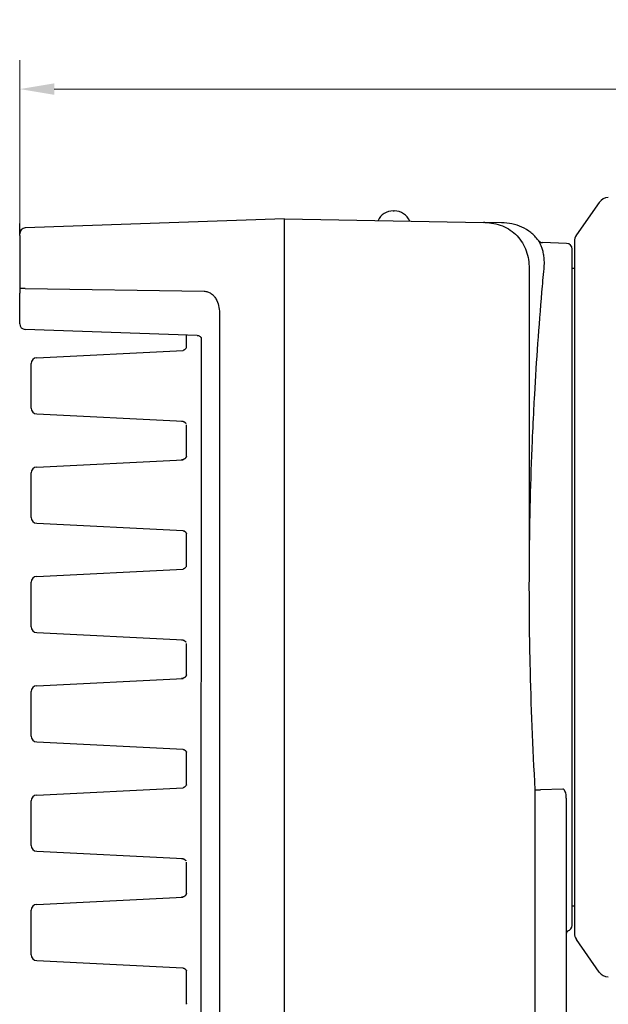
# Model space of a CAD drawing. Header units: millimetres. Extents: x 2329 to 5782, y 1296 to 2780.
# Tile 116 of 123: x 5554 to 5605, y 2279 to 2365. Entities that reach past the tile are written whole.
import ezdxf

# ---------------------------------------------------------------- set-up
doc = ezdxf.new("R2010")
doc.units = ezdxf.units.MM
doc.header["$LTSCALE"] = 0.3
doc.layers.add('00_COMPONENTS', color=7, linetype='Continuous')
doc.layers.add('51__DRAFT_DIMS', color=7, linetype='Continuous')
doc.styles.add('尺寸值样式', font='兰亭黑 GBK.TTF', dxfattribs={"height": 4})
doc.dimstyles.new('1直线标注', dxfattribs={"dimtxt": 4, "dimasz": 3, "dimexe": 2.5, "dimexo": 0, "dimtad": 1, "dimdec": 1, "dimdsep": 46, "dimtxsty": '尺寸值样式', "dimcen": 0, "dimclrd": 8, "dimclre": 8, "dimclrt": 7, "dimadec": 0, "dimazin": 0, "dimtp": 0.001, "dimtm": 0.001, "dimtfac": 1, "dimtdec": 1, "dimtmove": 0, "dimatfit": 0, "dimldrblk": '_FILLED', "dimfxl": 1, "dimtolj": 1, "dimlwd": 15, "dimlwe": 15, "dimarcsym": 0})

# ---------------------------------------------------------------- blocks, each defined once
blk = doc.blocks.new('*D384')
at = {"layer": '51__DRAFT_DIMS', "color": 8, "lineweight": 15}
for p, q in [((5554.064, 2344.142), (5554.064, 2361.127)), ((5672.264, 2348.844), (5672.264, 2361.127)), ((5557.064, 2358.627), (5669.264, 2358.627))]:
    blk.add_line(p, q, dxfattribs=at)
at = {"layer": '51__DRAFT_DIMS', "color": 8}
for points in [[(5557.064, 2359.127), (5557.064, 2358.127), (5554.064, 2358.627)], [(5669.264, 2358.127), (5669.264, 2359.127), (5672.264, 2358.627)]]:
    blk.add_solid(points, dxfattribs=at)
at = {"layer": 'Defpoints', "color": 0}
for p in [(5672.264, 2358.627), (5672.264, 2348.844), (5554.064, 2344.142)]:
    blk.add_point(p, dxfattribs=at)
at = {"layer": '51__DRAFT_DIMS', "color": 7, "insert": (5613.291, 2364.585), "char_height": 4, "attachment_point": 2, "line_spacing_factor": 0.9, "style": '尺寸值样式'}
blk.add_mtext('\\A1;118.2', dxfattribs=at)
blk = doc.blocks.new('_FILLED')
at = {"color": 0, "linetype": 'ByBlock'}
blk.add_solid([(0, 0), (-1, 0.167), (-1, -0.167)], dxfattribs=at)

msp = doc.modelspace()

# ---------------------------------------------------------------- linework, layer by layer
for p, q in [((5554.06365, 2338.24377), (5554.06365, 2340.88374)), ((5569.82, 2337.03823), (5569.78279, 2241.15539))]:
    msp.add_line(p, q)
at = {"layer": '00_COMPONENTS'}
for p, q in [((5604.42545, 2348.78115), (5602.44449, 2345.95205)), ((5586.51365, 2348.04377), (5586.61365, 2348.04377)), ((5554.06365, 2345.91139), (5554.06365, 2346.94231)), ((5577.06365, 2347.34377), (5554.5462, 2346.55745)), ((5577.06365, 2221.34377), (5577.06365, 2347.34377)), ((5577.06365, 2347.34377), (5594.35888, 2347.04188)), ((5595.93352, 2347.0144), (5594.35888, 2347.04188)), ((5594.35893, 2347.0414), (5594.35888, 2347.04188)), ((5554.06365, 2345.91143), (5554.06365, 2340.88374)), ((5601.5811, 2345.22094), (5599.49644, 2345.29374)), ((5602.26365, 2345.37847), (5602.26365, 2285.30907)), ((5602.06365, 2285.9663), (5602.06365, 2344.72125)), ((5598.32719, 2343.04147), (5598.32719, 2317.80716)), ((5602.26365, 2343.04377), (5602.06365, 2343.04377)), ((5554.5462, 2341.29072), (5554.06365, 2341.29072)), ((5554.5462, 2341.29072), (5570.07942, 2341.06604)), ((5571.41567, 2339.17503), (5571.41567, 2240.63807)), ((5569.48281, 2337.22248), (5554.5462, 2337.74408)), ((5568.56365, 2336.17483), (5568.56365, 2337.25458)), ((5555.53898, 2335.28182), (5568.2613, 2335.91012)), ((5555.06365, 2330.90499), (5555.06365, 2334.78256)), ((5598.74287, 2331.29091), (5598.73703, 2331.1811)), ((5598.78596, 2332.07903), (5598.78261, 2332.01897)), ((5598.78604, 2332.07819), (5598.78266, 2332.01858)), ((5555.53898, 2330.40573), (5568.26028, 2329.77748)), ((5568.56365, 2326.73064), (5568.56365, 2329.4567)), ((5555.53898, 2325.78182), (5568.25972, 2326.41004)), ((5555.06365, 2321.40499), (5555.06365, 2325.28256)), ((5555.53898, 2320.90573), (5568.2587, 2320.27756)), ((5568.56365, 2317.17483), (5568.56365, 2320.01235)), ((5555.53898, 2316.28182), (5568.25814, 2316.90996)), ((5555.06365, 2311.90499), (5555.06365, 2315.78256)), ((5555.53898, 2311.40573), (5568.25712, 2310.77764)), ((5568.56365, 2307.73064), (5568.56365, 2310.4567)), ((5555.53898, 2306.78182), (5568.25656, 2307.40988)), ((5555.06365, 2302.40499), (5555.06365, 2306.28256)), ((5555.53898, 2301.90573), (5568.25554, 2301.27772)), ((5568.56365, 2298.17483), (5568.56365, 2301.01235)), ((5555.53898, 2297.28182), (5568.25498, 2297.9098)), ((5598.8354, 2297.74787), (5598.8354, 2222.70656)), ((5598.8354, 2297.74787), (5599.32059, 2297.74787)), ((5601.2715, 2297.79359), (5599.32059, 2297.74785)), ((5555.06365, 2292.90499), (5555.06365, 2296.78256)), ((5601.56365, 2223.73682), (5601.56365, 2296.95092)), ((5555.53898, 2292.40573), (5568.25396, 2291.77779)), ((5568.56365, 2288.73064), (5568.56365, 2291.4567)), ((5555.53898, 2287.78182), (5568.2534, 2288.40972)), ((5602.26365, 2287.64377), (5602.06365, 2287.64377)), ((5555.06365, 2283.40499), (5555.06365, 2287.28256)), ((5604.42545, 2281.90639), (5602.44449, 2284.7355)), ((5555.53898, 2282.90573), (5568.25238, 2282.27787)), ((5568.56365, 2279.17483), (5568.56365, 2282.01235))]:
    msp.add_line(p, q, dxfattribs=at)
for points in [[(5569.48279, 2337.22248), (5569.54179, 2337.21651), (5569.59701, 2337.20354), (5569.64737, 2337.18485), (5569.69322, 2337.16119), (5569.7331, 2337.13423), (5569.7645, 2337.1075), (5569.78723, 2337.08394), (5569.80311, 2337.06436), (5569.81341, 2337.04949), (5569.81871, 2337.04063), (5569.82, 2337.03823)], [(5568.36297, 2335.96697), (5568.33061, 2335.95044), (5568.29668, 2335.93612), (5568.2613, 2335.92421)], [(5568.5158, 2336.09906), (5568.49578, 2336.07458), (5568.47349, 2336.05067), (5568.44893, 2336.02762), (5568.4223, 2336.00583), (5568.39363, 2335.98554), (5568.36297, 2335.96697)], [(5568.56365, 2336.17514), (5568.55613, 2336.16066), (5568.54196, 2336.13667), (5568.52591, 2336.11272)], [(5568.11928, 2329.78445), (5568.14588, 2329.78242), (5568.17999, 2329.77771), (5568.21349, 2329.77072), (5568.24621, 2329.76151), (5568.27792, 2329.75022), (5568.30851, 2329.73697), (5568.33785, 2329.72186)], [(5568.11928, 2329.78445), (5568.14909, 2329.78208), (5568.18373, 2329.77705), (5568.21771, 2329.76966), (5568.25085, 2329.76001), (5568.28293, 2329.74822), (5568.31381, 2329.73442)], [(5568.31381, 2329.73442), (5568.34338, 2329.71873), (5568.37146, 2329.70136), (5568.39797, 2329.68243), (5568.42285, 2329.66212)], [(5568.33785, 2329.72186), (5568.36577, 2329.70508), (5568.3922, 2329.68678), (5568.41706, 2329.66708)], [(5568.41706, 2329.66708), (5568.44023, 2329.64623), (5568.46169, 2329.62437), (5568.48141, 2329.60166), (5568.49931, 2329.57839)], [(5568.42285, 2329.66212), (5568.44596, 2329.64065), (5568.4673, 2329.61819), (5568.48684, 2329.5949), (5568.5045, 2329.57108)], [(5568.32412, 2326.45831), (5568.29489, 2326.44438), (5568.26464, 2326.4323), (5568.23348, 2326.42217), (5568.20153, 2326.41406), (5568.16906, 2326.40806), (5568.13621, 2326.40422), (5568.11928, 2326.4031)], [(5568.42764, 2326.52966), (5568.40397, 2326.50977), (5568.37874, 2326.49113), (5568.3521, 2326.47393), (5568.32412, 2326.45831)], [(5568.50579, 2326.61833), (5568.48888, 2326.59525), (5568.47021, 2326.57265), (5568.44974, 2326.55067), (5568.42764, 2326.52966)], [(5568.56365, 2326.73074), (5568.55772, 2326.71497), (5568.54855, 2326.69362), (5568.53799, 2326.67196), (5568.5259, 2326.64999), (5568.51232, 2326.62805), (5568.49717, 2326.60622)], [(5568.24605, 2320.26758), (5568.27996, 2320.25742), (5568.31276, 2320.24501), (5568.3443, 2320.23048), (5568.37447, 2320.21396), (5568.40302, 2320.19568), (5568.42989, 2320.17581)], [(5568.25069, 2320.26634), (5568.28523, 2320.2556), (5568.31859, 2320.24252), (5568.35061, 2320.22725), (5568.38116, 2320.20992), (5568.40999, 2320.1908), (5568.43702, 2320.17005)], [(5568.42989, 2320.17581), (5568.455, 2320.15452), (5568.47815, 2320.13213), (5568.49935, 2320.10882), (5568.51861, 2320.08479)], [(5568.43702, 2320.17005), (5568.46218, 2320.14788), (5568.48524, 2320.12466), (5568.50624, 2320.10058), (5568.52517, 2320.07585)], [(5568.51861, 2320.08479), (5568.53577, 2320.06047), (5568.55094, 2320.03604), (5568.56365, 2320.01271)], [(5568.36297, 2316.96697), (5568.33061, 2316.95044), (5568.29668, 2316.93612), (5568.2613, 2316.92421)], [(5568.5158, 2317.09906), (5568.49578, 2317.07458), (5568.47349, 2317.05067), (5568.44893, 2317.02762), (5568.4223, 2317.00583), (5568.39363, 2316.98554), (5568.36297, 2316.96697)], [(5568.56365, 2317.17514), (5568.55613, 2317.16066), (5568.54196, 2317.13667), (5568.52591, 2317.11272)], [(5568.11928, 2310.78445), (5568.14588, 2310.78242), (5568.17999, 2310.77771), (5568.21349, 2310.77072), (5568.24621, 2310.76151), (5568.27792, 2310.75022), (5568.30851, 2310.73697), (5568.33785, 2310.72186)], [(5568.11928, 2310.78445), (5568.14909, 2310.78208), (5568.18373, 2310.77705), (5568.21771, 2310.76966), (5568.25085, 2310.76001), (5568.28293, 2310.74822), (5568.31381, 2310.73442)], [(5568.31381, 2310.73442), (5568.34338, 2310.71873), (5568.37146, 2310.70136), (5568.39797, 2310.68243), (5568.42285, 2310.66212)], [(5568.33785, 2310.72186), (5568.36577, 2310.70508), (5568.3922, 2310.68678), (5568.41706, 2310.66708)], [(5568.41706, 2310.66708), (5568.44023, 2310.64623), (5568.46169, 2310.62437), (5568.48141, 2310.60166), (5568.49931, 2310.57839)], [(5568.42285, 2310.66212), (5568.44596, 2310.64065), (5568.4673, 2310.61819), (5568.48684, 2310.5949), (5568.5045, 2310.57108)], [(5568.32412, 2307.45831), (5568.29489, 2307.44438), (5568.26464, 2307.4323), (5568.23348, 2307.42217), (5568.20153, 2307.41406), (5568.16906, 2307.40806), (5568.13621, 2307.40422), (5568.11928, 2307.4031)], [(5568.42764, 2307.52966), (5568.40397, 2307.50977), (5568.37874, 2307.49113), (5568.3521, 2307.47393), (5568.32412, 2307.45831)], [(5568.50579, 2307.61833), (5568.48888, 2307.59525), (5568.47021, 2307.57265), (5568.44974, 2307.55067), (5568.42764, 2307.52966)], [(5568.56365, 2307.73074), (5568.55772, 2307.71497), (5568.54855, 2307.69362), (5568.53799, 2307.67196), (5568.5259, 2307.64999), (5568.51232, 2307.62805), (5568.49717, 2307.60622)], [(5568.24605, 2301.26758), (5568.27996, 2301.25742), (5568.31276, 2301.24501), (5568.3443, 2301.23048), (5568.37447, 2301.21396), (5568.40302, 2301.19568), (5568.42989, 2301.17581)], [(5568.25069, 2301.26634), (5568.28523, 2301.2556), (5568.31859, 2301.24252), (5568.35061, 2301.22725), (5568.38116, 2301.20992), (5568.40999, 2301.1908), (5568.43702, 2301.17005)], [(5568.42989, 2301.17581), (5568.455, 2301.15452), (5568.47815, 2301.13213), (5568.49935, 2301.10882), (5568.51861, 2301.08479)], [(5568.43702, 2301.17005), (5568.46218, 2301.14788), (5568.48524, 2301.12466), (5568.50624, 2301.10058), (5568.52517, 2301.07585)], [(5568.51861, 2301.08479), (5568.53577, 2301.06047), (5568.55094, 2301.03604), (5568.56365, 2301.01271)], [(5568.36297, 2297.96697), (5568.33061, 2297.95044), (5568.29668, 2297.93612), (5568.2613, 2297.92421)], [(5568.5158, 2298.09906), (5568.49578, 2298.07458), (5568.47349, 2298.05067), (5568.44893, 2298.02762), (5568.4223, 2298.00583), (5568.39363, 2297.98554), (5568.36297, 2297.96697)], [(5568.56365, 2298.17514), (5568.55613, 2298.16066), (5568.54196, 2298.13667), (5568.52591, 2298.11272)], [(5568.11928, 2291.78445), (5568.14588, 2291.78242), (5568.17999, 2291.77771), (5568.21349, 2291.77072), (5568.24621, 2291.76151), (5568.27792, 2291.75022), (5568.30851, 2291.73697), (5568.33785, 2291.72186)], [(5568.11928, 2291.78445), (5568.14909, 2291.78208), (5568.18373, 2291.77705), (5568.21771, 2291.76966), (5568.25085, 2291.76001), (5568.28293, 2291.74822), (5568.31381, 2291.73442)], [(5568.31381, 2291.73442), (5568.34338, 2291.71873), (5568.37146, 2291.70136), (5568.39797, 2291.68243), (5568.42285, 2291.66212)], [(5568.33785, 2291.72186), (5568.36577, 2291.70508), (5568.3922, 2291.68678), (5568.41706, 2291.66708)], [(5568.41706, 2291.66708), (5568.44023, 2291.64623), (5568.46169, 2291.62437), (5568.48141, 2291.60166), (5568.49931, 2291.57839)], [(5568.42285, 2291.66212), (5568.44596, 2291.64065), (5568.4673, 2291.61819), (5568.48684, 2291.5949), (5568.5045, 2291.57108)], [(5568.42764, 2288.52966), (5568.40397, 2288.50977), (5568.37874, 2288.49113), (5568.3521, 2288.47393), (5568.32412, 2288.45831)], [(5568.50579, 2288.61833), (5568.48888, 2288.59525), (5568.47021, 2288.57265), (5568.44974, 2288.55067), (5568.42764, 2288.52966)], [(5568.56365, 2288.73074), (5568.55772, 2288.71497), (5568.54855, 2288.69362), (5568.53799, 2288.67196), (5568.5259, 2288.64999), (5568.51232, 2288.62805), (5568.49717, 2288.60622)], [(5568.32412, 2288.45831), (5568.29489, 2288.44438), (5568.26464, 2288.4323), (5568.23348, 2288.42217), (5568.20153, 2288.41406), (5568.16906, 2288.40806), (5568.13621, 2288.40422), (5568.11928, 2288.4031)], [(5601.56365, 2285.1505), (5601.56486, 2285.18515), (5601.56854, 2285.22007), (5601.57458, 2285.25418), (5601.58285, 2285.28729), (5601.59315, 2285.31912), (5601.60537, 2285.34967), (5601.61926, 2285.37869)], [(5601.61926, 2285.37869), (5601.6343, 2285.40554), (5601.65019, 2285.43017), (5601.66659, 2285.45255), (5601.68271, 2285.47214), (5601.69803, 2285.48888), (5601.71216, 2285.50289), (5601.72429, 2285.5139), (5601.73345, 2285.52158), (5601.7397, 2285.5265), (5601.74398, 2285.52967), (5601.74609, 2285.53114), (5601.7462, 2285.53121)], [(5568.24605, 2282.26758), (5568.27996, 2282.25742), (5568.31276, 2282.24501), (5568.3443, 2282.23048), (5568.37447, 2282.21396), (5568.40302, 2282.19568), (5568.42989, 2282.17581)], [(5568.25069, 2282.26634), (5568.28523, 2282.2556), (5568.31859, 2282.24252), (5568.35061, 2282.22725), (5568.38116, 2282.20992), (5568.40999, 2282.1908), (5568.43702, 2282.17005)], [(5568.42989, 2282.17581), (5568.455, 2282.15452), (5568.47815, 2282.13213), (5568.49935, 2282.10882), (5568.51861, 2282.08479)], [(5568.43702, 2282.17005), (5568.46218, 2282.14788), (5568.48524, 2282.12466), (5568.50624, 2282.10058), (5568.52517, 2282.07585)], [(5568.51861, 2282.08479), (5568.53577, 2282.06047), (5568.55094, 2282.03604), (5568.56365, 2282.01271)], [(5568.56365, 2279.17514), (5568.55613, 2279.16066), (5568.54196, 2279.13667), (5568.52591, 2279.11272)]]:
    msp.add_lwpolyline(points, dxfattribs=at)
for centre, radius, start, end in [((5605.24461, 2348.20758), 1, 92, 145), ((5586.51365, 2346.59377), 1.45, 90, 155.1595222), ((5586.61365, 2346.59377), 1.45, 22.7236416, 90), ((5594.30443, 2341.80435), 5.23769, 87.9343289, 89.0015806), ((5554.56365, 2346.05775), 0.5, 92, 180), ((5603.26365, 2345.37847), 1, 145, 180), ((5599.51389, 2345.79343), 0.5, 216.2193925, 267.9999999), ((5601.56365, 2344.72125), 0.5, 0, 88), ((5554.56365, 2338.24377), 0.5, 180, 268), ((5555.56365, 2334.78243), 0.5, 92.8272807, 180), ((5899.63917, 2315.23209), 301.32453, 176.8063814, 176.9450247), ((5555.56365, 2330.90512), 0.5, 180, 267.1727193), ((5555.56365, 2325.28243), 0.5, 92.8272807, 180), ((5555.56365, 2321.40512), 0.5, 180, 267.1727193), ((5555.56365, 2315.78243), 0.5, 92.8272807, 180), ((5555.56365, 2311.90512), 0.5, 180, 267.1727193), ((5555.56365, 2306.28243), 0.5, 92.8272807, 180), ((5555.56365, 2302.40512), 0.5, 180, 267.1727193), ((5555.56365, 2296.78243), 0.5, 92.8272807, 180), ((5555.56365, 2292.90512), 0.5, 180, 267.1727193), ((5555.56365, 2287.28243), 0.5, 92.8272807, 180), ((5601.56365, 2285.9663), 0.5, 285.1060537, 0), ((5603.26365, 2285.30907), 1, 180, 215), ((5555.56365, 2283.40512), 0.5, 180, 267.1727193), ((5605.24461, 2282.47997), 1, 215, 268)]:
    msp.add_arc(centre, radius, start, end, dxfattribs=at)
for points, knots in [([(5594.49322, 2347.03863), (5594.75088, 2347.02933), (5595.26577, 2346.97225), (5596.01218, 2346.75541), (5596.70268, 2346.39628), (5597.30034, 2345.89664), (5597.7725, 2345.27687), (5598.10194, 2344.5713), (5598.28918, 2343.81642), (5598.32718, 2343.29946), (5598.32719, 2343.04147)], [0, 0, 0, 0, 0.12505516, 0.25003034, 0.37493765, 0.49982776, 0.62476558, 0.74978227, 0.87486693, 1, 1, 1, 1]), ([(5599.11051, 2345.498), (5598.93118, 2345.74284), (5598.50639, 2346.188), (5597.72056, 2346.66656), (5596.8456, 2346.94577), (5596.23724, 2347.0091), (5595.93346, 2347.0144)], [0, 0, 0, 0, 0.24988511, 0.49979832, 0.74983805, 1, 1, 1, 1]), ([(5599.11051, 2345.498), (5599.11075, 2345.498), (5599.11099, 2345.4967), (5599.11239, 2345.49536), (5599.11413, 2345.49206), (5599.1182, 2345.48577), (5599.12491, 2345.47457), (5599.13515, 2345.4577), (5599.14808, 2345.43593), (5599.16357, 2345.40938), (5599.18139, 2345.37799), (5599.20961, 2345.32675), (5599.2493, 2345.25081), (5599.30009, 2345.14496), (5599.35415, 2345.01982), (5599.40917, 2344.87536), (5599.46277, 2344.71146), (5599.53221, 2344.45556), (5599.60014, 2344.0847), (5599.63464, 2343.57724), (5599.61736, 2343.21334), (5599.59776, 2343.01959)], [0, 0, 0, 0, 0.00027895, 0.00111353, 0.00250136, 0.00444009, 0.0099609, 0.01765744, 0.02750983, 0.03948283, 0.05353343, 0.06962013, 0.10773947, 0.15350092, 0.20658755, 0.26674988, 0.33382049, 0.40771384, 0.57602302, 0.77276711, 1, 1, 1, 1]), ([(5599.59776, 2343.01959), (5599.53516, 2342.34173), (5599.211, 2338.69917), (5598.95236, 2335.05061), (5598.78596, 2332.07903)], [0, 0, 0, 0, 0.18614866, 1, 1, 1, 1]), ([(5570.07942, 2341.06604), (5570.18571, 2341.0645), (5570.39936, 2341.02877), (5570.688, 2340.88308), (5570.92824, 2340.6679), (5571.17843, 2340.32045), (5571.3699, 2339.81474), (5571.41567, 2339.38785), (5571.41567, 2339.17503)], [0, 0, 0, 0, 0.12490228, 0.24988103, 0.37498352, 0.50016537, 0.74995148, 1, 1, 1, 1]), ([(5598.73703, 2331.1811), (5598.68178, 2330.13871), (5598.46888, 2325.6835), (5598.3554, 2321.22347), (5598.32719, 2317.80716)], [0, 0, 0, 0, 0.2340329, 1, 1, 1, 1]), ([(5598.32719, 2317.80716), (5598.32327, 2317.09673), (5598.31513, 2315.6756), (5598.31977, 2314.25446), (5598.32353, 2313.54377)], [0, 0, 0, 0, 0.49991246, 1, 1, 1, 1]), ([(5598.32851, 2312.72564), (5598.34017, 2311.39635), (5598.41738, 2306.40112), (5598.61993, 2301.40794), (5598.8354, 2297.74787)], [0, 0, 0, 0, 0.26609408, 1, 1, 1, 1]), ([(5601.38923, 2297.70945), (5601.37582, 2297.73045), (5601.34648, 2297.77082), (5601.29637, 2297.7951), (5601.2715, 2297.79359)], [0, 0, 0, 0, 0.49997972, 1, 1, 1, 1]), ([(5601.56365, 2296.95092), (5601.56365, 2297.01755), (5601.56011, 2297.14991), (5601.53849, 2297.34625), (5601.48757, 2297.53758), (5601.42487, 2297.65382), (5601.38923, 2297.70945)], [0, 0, 0, 0, 0.25307797, 0.50259017, 0.74904613, 1, 1, 1, 1])]:
    msp.add_open_spline(points, degree=3, knots=knots, dxfattribs=at)
for points in [[(5598.32353, 2313.54377), (5598.32498, 2313.27106), (5598.32662, 2312.99835), (5598.32851, 2312.72564)], [(5601.81229, 2285.57835), (5601.81301, 2285.57972), (5601.81365, 2285.58124), (5601.81365, 2285.58279)]]:
    msp.add_open_spline(points, degree=3, dxfattribs=at)

# ---------------------------------------------------------------- dimensions: what is measured, and where the dimension line sits
at = {"layer": '51__DRAFT_DIMS'}
dim = msp.add_linear_dim(base=(5672.26365, 2358.62676), p1=(5554.06365, 2344.14212), p2=(5672.26365, 2348.84377), dimstyle='1直线标注', dxfattribs=at)
dim.commit()
dim.dimension.update_dxf_attribs({"geometry": '*D384', "text_midpoint": (5613.29059, 2358.62676), "dimtype": 160})

doc.saveas('drawing.dxf')
